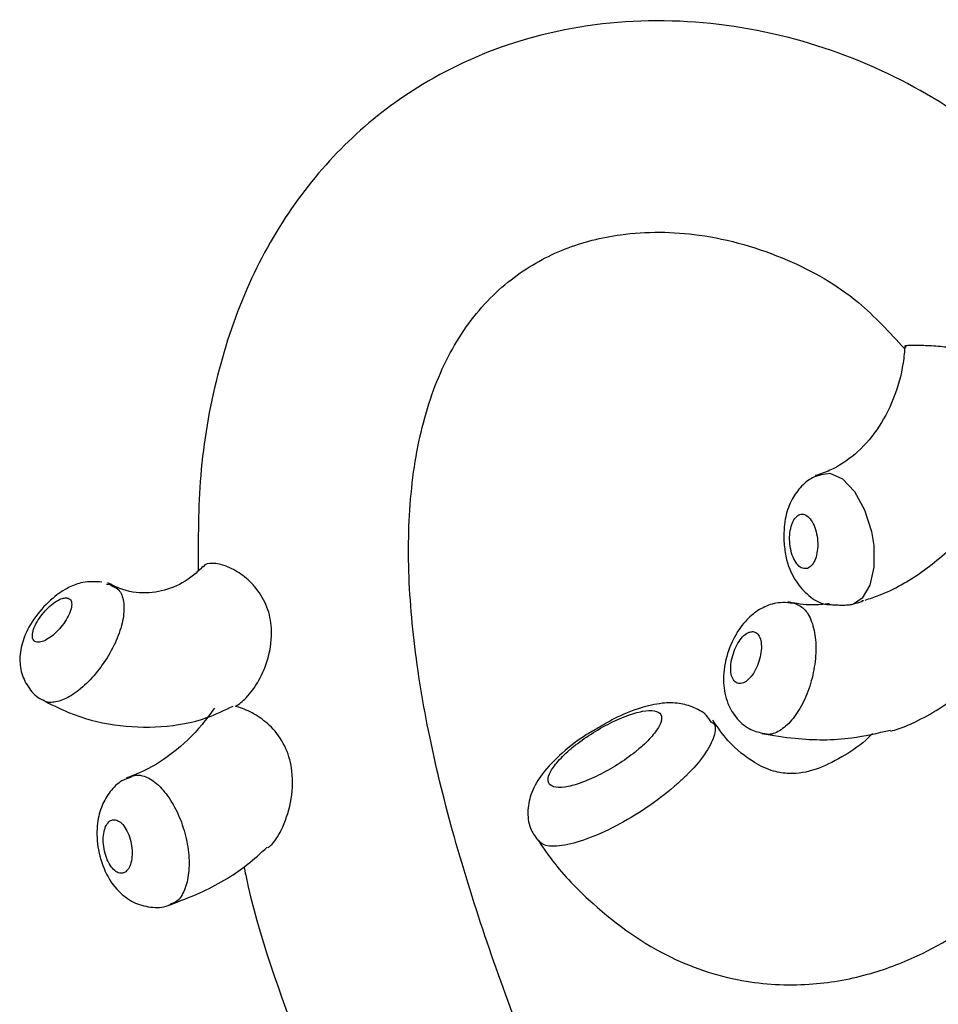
# Model space of a CAD drawing. Header units: millimetres. Extents: x 65 to 121, y 64 to 185.
# Tile 99 of 175: x 80.35 to 81.72, y 134.86 to 136.33. Entities that reach past the tile are written whole.
import ezdxf

# ---------------------------------------------------------------- set-up
doc = ezdxf.new("R2010")
doc.units = ezdxf.units.MM

msp = doc.modelspace()

# ---------------------------------------------------------------- linework, layer by layer
at = {"color": 7, "linetype": 'Continuous', "lineweight": 25}
msp.add_line((81.49543, 135.46048), (81.50071, 135.45995), dxfattribs=at)
at = {"color": 1, "linetype": 'Continuous', "lineweight": 25, "flags": 128}
msp.add_lwpolyline([(81.54153, 135.65157), (81.55466, 135.65347), (81.57312, 135.64502), (81.59118, 135.62611), (81.60633, 135.59886), (81.61654, 135.56662), (81.61987, 135.54561), (81.61999, 135.51367), (81.61401, 135.48664), (81.60283, 135.46726), (81.58961, 135.45811), (81.58961, 135.45811)], dxfattribs=at)
at = {"color": 7, "linetype": 'Continuous', "lineweight": 25}
for points, knots in [([(82.04223, 135.80031), (82.02682, 135.84219), (81.99267, 135.93504), (81.90143, 136.0589), (81.7801, 136.17188), (81.63001, 136.26104), (81.4578, 136.31797), (81.2741, 136.33492), (81.09893, 136.3072), (80.95347, 136.24289), (80.84042, 136.15769), (80.75275, 136.05673), (80.68419, 135.9364), (80.63759, 135.79855), (80.61266, 135.65339), (80.61277, 135.55526), (80.61282, 135.50783)], [0, 0, 0, 0, 0.0586367, 0.1300055, 0.205689, 0.2873133, 0.3751246, 0.4646168, 0.5520646, 0.6273271, 0.6879721, 0.7474472, 0.8088381, 0.8724043, 0.9383217, 1, 1, 1, 1]), ([(81.60279, 131.12443), (81.62794, 131.18905), (81.68878, 131.34539), (81.76299, 131.6045), (81.82249, 131.89886), (81.8539, 132.19778), (81.85613, 132.49499), (81.82861, 132.785), (81.77589, 133.06471), (81.69158, 133.37245), (81.56764, 133.71489), (81.40303, 134.09664), (81.23908, 134.45751), (81.09782, 134.79565), (81.0076, 135.05363), (80.95671, 135.25711), (80.93268, 135.40111), (80.92332, 135.53909), (80.93231, 135.66846), (80.96157, 135.78441), (81.0126, 135.88025), (81.0812, 135.94881), (81.15979, 135.99148), (81.25189, 136.01442), (81.36569, 136.01326), (81.48634, 135.97839), (81.59131, 135.91999), (81.64345, 135.86333), (81.66567, 135.83918)], [0, 0, 0, 0, 0.0357041, 0.0863855, 0.1372444, 0.1878192, 0.2377743, 0.2866517, 0.3344975, 0.3818062, 0.4491496, 0.5215049, 0.5971564, 0.6551192, 0.7111926, 0.7373821, 0.7618632, 0.7850351, 0.8068491, 0.8269669, 0.8459628, 0.8646747, 0.8826438, 0.9014704, 0.9270564, 0.9562064, 0.9813377, 1, 1, 1, 1]), ([(81.66652, 135.84442), (81.66574, 135.83552), (81.66329, 135.80781), (81.6507, 135.76319), (81.62566, 135.71626), (81.59256, 135.67985), (81.5604, 135.65885), (81.54006, 135.65221), (81.53274, 135.64983)], [0, 0, 0, 0, 0.093146, 0.2903154, 0.4875204, 0.6854896, 0.8867953, 1, 1, 1, 1]), ([(81.68106, 135.84377), (81.67598, 135.8438), (81.6663, 135.84385), (81.66693, 135.84186), (81.66723, 135.84091)], [0, 0, 0, 0, 0.5250836, 1, 1, 1, 1]), ([(81.81213, 135.64309), (81.81313, 135.64462), (81.8223, 135.6586), (81.83096, 135.69692), (81.83076, 135.74591), (81.81685, 135.78692), (81.79641, 135.81372), (81.77177, 135.83032), (81.74488, 135.83905), (81.71772, 135.84274), (81.69551, 135.84367), (81.68529, 135.84374), (81.68106, 135.84377)], [0, 0, 0, 0, 0.0202282, 0.1853019, 0.363118, 0.4919525, 0.5901059, 0.6734756, 0.756921, 0.8404893, 0.933806, 1, 1, 1, 1]), ([(81.11917, 135.10678), (81.12528, 135.09781), (81.14739, 135.06534), (81.2077, 135.00198), (81.30177, 134.93264), (81.41661, 134.89376), (81.51953, 134.88806), (81.60828, 134.90336), (81.70335, 134.93903), (81.80643, 135.0043), (81.91485, 135.11246), (82.00767, 135.25503), (82.06732, 135.4258), (82.08773, 135.57383), (82.07176, 135.6566), (82.06738, 135.67932)], [0, 0, 0, 0, 0.0208205, 0.0753975, 0.1694819, 0.2490391, 0.3163314, 0.3751692, 0.4277726, 0.5180263, 0.6158167, 0.7282615, 0.8424008, 0.9567234, 1, 1, 1, 1]), ([(81.54165, 135.65126), (81.53718, 135.64996), (81.52509, 135.64643), (81.50939, 135.6322), (81.49532, 135.61136), (81.48623, 135.58414), (81.48599, 135.56312), (81.48587, 135.55193)], [0, 0, 0, 0, 0.1126863, 0.3050916, 0.5042483, 0.7360773, 1, 1, 1, 1]), ([(81.60709, 135.46439), (81.61409, 135.46667), (81.64406, 135.47646), (81.69342, 135.50504), (81.75003, 135.5537), (81.78997, 135.60104), (81.80629, 135.63398), (81.81108, 135.64367)], [0, 0, 0, 0, 0.0812494, 0.348259, 0.6164975, 0.8872385, 1, 1, 1, 1]), ([(81.52129, 135.51165), (81.52321, 135.51267), (81.5273, 135.51485), (81.53228, 135.52288), (81.53565, 135.53412), (81.53664, 135.54584), (81.53593, 135.55795), (81.53349, 135.56985), (81.5286, 135.58134), (81.5222, 135.58936), (81.51511, 135.59297), (81.50815, 135.59194), (81.50205, 135.58654), (81.49738, 135.57736), (81.49465, 135.56524), (81.49423, 135.55142), (81.49627, 135.53752), (81.50056, 135.52522), (81.50654, 135.51615), (81.51379, 135.51067), (81.51871, 135.51131), (81.52129, 135.51165)], [0, 0, 0, 0, 0.04644406, 0.09904825, 0.15221735, 0.20619371, 0.24054713, 0.29554084, 0.35055197, 0.40501951, 0.45830398, 0.51054341, 0.56249345, 0.61505701, 0.66875679, 0.7235036, 0.77871778, 0.83368999, 0.88792908, 0.94131082, 1, 1, 1, 1]), ([(81.64529, 135.26907), (81.64896, 135.27009), (81.66026, 135.27323), (81.6984, 135.28966), (81.76241, 135.33035), (81.82106, 135.39335), (81.85255, 135.45891), (81.86039, 135.50244), (81.85481, 135.53751), (81.84013, 135.5625), (81.82036, 135.57897), (81.80152, 135.58766), (81.79153, 135.58864), (81.78698, 135.58909)], [0, 0, 0, 0, 0.0269624, 0.0829497, 0.2524486, 0.4964534, 0.6125249, 0.7061325, 0.7695512, 0.8333801, 0.8899198, 0.949747, 1, 1, 1, 1]), ([(81.48587, 135.55193), (81.48665, 135.54457), (81.4889, 135.52338), (81.50058, 135.49423), (81.52176, 135.47086), (81.54008, 135.45887), (81.55128, 135.4578), (81.55349, 135.45759)], [0, 0, 0, 0, 0.172487, 0.4964655, 0.7300262, 0.9466136, 1, 1, 1, 1]), ([(80.62009, 135.51438), (80.61543, 135.50998), (80.60018, 135.49555), (80.57124, 135.47978), (80.5343, 135.47286), (80.50284, 135.47767), (80.48396, 135.48716), (80.47809, 135.49011)], [0, 0, 0, 0, 0.1065162, 0.349228, 0.6022915, 0.8763329, 1, 1, 1, 1]), ([(80.66834, 135.3062), (80.66854, 135.30631), (80.67383, 135.30928), (80.68651, 135.31957), (80.70427, 135.34404), (80.71918, 135.37964), (80.72433, 135.41812), (80.71695, 135.45456), (80.70088, 135.48212), (80.67924, 135.50233), (80.65645, 135.51513), (80.64186, 135.5188), (80.62942, 135.51908), (80.62236, 135.51864), (80.6199, 135.51361), (80.61963, 135.51308)], [0, 0, 0, 0, 0.0030101, 0.0785694, 0.1848711, 0.2929975, 0.4224012, 0.5152456, 0.6084283, 0.6948683, 0.7850021, 0.8800959, 0.8919972, 0.9884723, 1, 1, 1, 1]), ([(80.46916, 135.49121), (80.45949, 135.4917), (80.44254, 135.49256), (80.41801, 135.48311), (80.39396, 135.46717), (80.36922, 135.44048), (80.35229, 135.41013), (80.34572, 135.38119), (80.34835, 135.35467), (80.36005, 135.33239), (80.3727, 135.31857), (80.38142, 135.31539), (80.38239, 135.31504)], [0, 0, 0, 0, 0.1109164, 0.1945816, 0.307116, 0.44691, 0.5899699, 0.7006969, 0.7981421, 0.8935791, 0.9881994, 1, 1, 1, 1]), ([(80.47596, 135.48797), (80.47766, 135.48797), (80.48151, 135.48796), (80.48426, 135.48583), (80.4858, 135.48464)], [0, 0, 0, 0, 0.4421683, 1, 1, 1, 1]), ([(80.41559, 135.46765), (80.41387, 135.46747), (80.40973, 135.46704), (80.40146, 135.46303), (80.3917, 135.45573), (80.38211, 135.44595), (80.37382, 135.43473), (80.3679, 135.42334), (80.36517, 135.41327), (80.36593, 135.40574), (80.3695, 135.40211), (80.37495, 135.40112), (80.38201, 135.40272), (80.39147, 135.40803), (80.40132, 135.41623), (80.41054, 135.42651), (80.41811, 135.43785), (80.4231, 135.44895), (80.42482, 135.45844), (80.423, 135.46506), (80.41917, 135.46747), (80.41624, 135.46761), (80.41559, 135.46765)], [0, 0, 0, 0, 0.03660373, 0.08804631, 0.14026364, 0.19394307, 0.24896785, 0.30458415, 0.3598845, 0.4142539, 0.46755694, 0.50006411, 0.5523933, 0.60470923, 0.65740109, 0.71098494, 0.76560843, 0.82104276, 0.876615, 0.93136961, 0.98460104, 1, 1, 1, 1]), ([(81.50232, 135.45966), (81.49281, 135.46044), (81.47544, 135.46187), (81.45151, 135.45242), (81.43119, 135.43717), (81.41284, 135.41327), (81.39874, 135.3796), (81.39421, 135.34311), (81.40033, 135.3113), (81.41503, 135.28696), (81.43447, 135.27059), (81.44979, 135.26706), (81.45653, 135.26552)], [0, 0, 0, 0, 0.0988437, 0.1806659, 0.2659351, 0.3692236, 0.495348, 0.6302035, 0.7424323, 0.8367786, 0.9282596, 1, 1, 1, 1]), ([(81.55396, 135.45896), (81.54534, 135.45798), (81.52461, 135.45563), (81.50394, 135.45937), (81.49186, 135.46156)], [0, 0, 0, 0, 0.4153924, 1, 1, 1, 1]), ([(81.58961, 135.45811), (81.58758, 135.45768), (81.58354, 135.45682), (81.57545, 135.45639), (81.56762, 135.45656), (81.56101, 135.45693), (81.55634, 135.45716), (81.55475, 135.45712), (81.55406, 135.4571)], [0, 0, 0, 0, 0.1982534, 0.3963943, 0.5944497, 0.7396033, 0.8853754, 1, 1, 1, 1]), ([(81.60193, 135.46379), (81.60223, 135.46383), (81.60303, 135.46393), (81.60388, 135.46392), (81.60444, 135.46376), (81.60408, 135.46314), (81.59979, 135.46106), (81.5939, 135.45936), (81.58961, 135.45811)], [0, 0, 0, 0, 0.030372, 0.0816795, 0.1328774, 0.2163413, 0.428693, 1, 1, 1, 1]), ([(81.43899, 135.41745), (81.43734, 135.41725), (81.4333, 135.41674), (81.42629, 135.41196), (81.41891, 135.4032), (81.41268, 135.39158), (81.40833, 135.37847), (81.40638, 135.36531), (81.40708, 135.35368), (81.41036, 135.34491), (81.41513, 135.34062), (81.42094, 135.33943), (81.42753, 135.34135), (81.43527, 135.34771), (81.44239, 135.35752), (81.44809, 135.36973), (81.45173, 135.38301), (81.45286, 135.39584), (81.45134, 135.40674), (81.44732, 135.41438), (81.4427, 135.41723), (81.4397, 135.41741), (81.43899, 135.41745)], [0, 0, 0, 0, 0.0368215, 0.0898077, 0.1430154, 0.1966649, 0.2507458, 0.3050501, 0.359291, 0.413239, 0.4668124, 0.5000604, 0.5532561, 0.6064478, 0.6597909, 0.7134774, 0.767527, 0.8218133, 0.876083, 0.9300517, 0.9835561, 1, 1, 1, 1]), ([(80.37959, 135.31605), (80.39274, 135.3093), (80.42706, 135.29168), (80.48734, 135.27583), (80.55748, 135.27366), (80.61815, 135.28385), (80.65214, 135.30029), (80.66505, 135.30653)], [0, 0, 0, 0, 0.1478907, 0.3861034, 0.622302, 0.8565643, 1, 1, 1, 1]), ([(80.6369, 135.30331), (80.63091, 135.29505), (80.61233, 135.26949), (80.57532, 135.2346), (80.53601, 135.21057), (80.51217, 135.20169), (80.50559, 135.19924)], [0, 0, 0, 0, 0.1660256, 0.5143537, 0.8660248, 1, 1, 1, 1]), ([(80.71659, 135.09523), (80.718, 135.09626), (80.72553, 135.10177), (80.73914, 135.1242), (80.75237, 135.16201), (80.75505, 135.20516), (80.74542, 135.2437), (80.7265, 135.27239), (80.7022, 135.29208), (80.68224, 135.30204), (80.67175, 135.30518), (80.66834, 135.3062)], [0, 0, 0, 0, 0.02796309, 0.1494859, 0.31524748, 0.48473583, 0.60771142, 0.73149717, 0.83926322, 0.94782298, 1, 1, 1, 1]), ([(81.37809, 135.282), (81.37625, 135.28492), (81.36994, 135.29493), (81.35218, 135.30498), (81.32869, 135.31163), (81.30209, 135.31128), (81.2708, 135.30392), (81.2379, 135.29108), (81.21703, 135.27851), (81.20926, 135.27383)], [0, 0, 0, 0, 0.0533393, 0.1828568, 0.3099681, 0.4576404, 0.6511158, 0.870089, 1, 1, 1, 1]), ([(81.2678, 135.2409), (81.27036, 135.24308), (81.28048, 135.25168), (81.2945, 135.26656), (81.30408, 135.28286), (81.30395, 135.2946), (81.29423, 135.30041), (81.27606, 135.29968), (81.25155, 135.29256), (81.22338, 135.27983), (81.19467, 135.26291), (81.17609, 135.24916), (81.1599, 135.23544), (81.14602, 135.22167), (81.13488, 135.20476), (81.13324, 135.19212), (81.1413, 135.18519), (81.15807, 135.18471), (81.18165, 135.19072), (81.20941, 135.20253), (81.23822, 135.21881), (81.25752, 135.23249), (81.26657, 135.23989), (81.2678, 135.2409)], [0, 0, 0, 0, 0.0182463, 0.0721499, 0.1261455, 0.1800241, 0.2336622, 0.2870553, 0.3403553, 0.3937808, 0.4474592, 0.501364, 0.5086691, 0.5625583, 0.6164524, 0.6702322, 0.7238464, 0.777333, 0.830768, 0.8842365, 0.9378192, 0.9915633, 1, 1, 1, 1]), ([(81.20926, 135.27383), (81.2034, 135.27059), (81.18393, 135.2598), (81.15369, 135.23588), (81.12638, 135.20797), (81.10956, 135.18037), (81.10294, 135.15217), (81.10551, 135.12595), (81.11465, 135.11274), (81.11849, 135.10719)], [0, 0, 0, 0, 0.084437, 0.2809014, 0.4874756, 0.6526732, 0.7838319, 0.9091016, 1, 1, 1, 1]), ([(81.61826, 135.26534), (81.61488, 135.26202), (81.6003, 135.2477), (81.57023, 135.22844), (81.53135, 135.20946), (81.49979, 135.20429), (81.46906, 135.20846), (81.43854, 135.22296), (81.40599, 135.24811), (81.38736, 135.27476), (81.37987, 135.28547)], [0, 0, 0, 0, 0.0412644, 0.1777512, 0.3315349, 0.5070122, 0.6070706, 0.7250265, 0.8894677, 1, 1, 1, 1]), ([(81.45308, 135.26536), (81.46958, 135.2627), (81.51389, 135.25558), (81.57898, 135.25536), (81.62571, 135.26619), (81.64491, 135.27064)], [0, 0, 0, 0, 0.2589971, 0.6956968, 1, 1, 1, 1]), ([(80.51287, 135.20041), (80.50816, 135.19883), (80.49586, 135.19468), (80.48077, 135.17933), (80.46813, 135.15789), (80.46122, 135.13001), (80.46183, 135.09558), (80.47247, 135.0593), (80.49117, 135.03113), (80.51534, 135.01293), (80.54129, 135.00584), (80.56158, 135.00581), (80.57062, 135.01058), (80.5719, 135.01125)], [0, 0, 0, 0, 0.0521513, 0.1361973, 0.2217692, 0.3191007, 0.4407014, 0.5735923, 0.7000165, 0.7978676, 0.8917776, 0.9846931, 1, 1, 1, 1]), ([(80.48737, 135.13708), (80.48579, 135.13687), (80.48194, 135.13636), (80.47677, 135.13145), (80.47274, 135.12246), (80.47093, 135.11053), (80.47156, 135.09703), (80.47463, 135.08346), (80.47979, 135.07146), (80.48641, 135.06243), (80.49283, 135.05802), (80.49909, 135.05679), (80.50494, 135.05876), (80.51025, 135.06529), (80.51362, 135.07535), (80.51468, 135.0879), (80.51326, 135.10156), (80.5095, 135.1148), (80.5038, 135.12605), (80.49686, 135.13392), (80.49115, 135.13686), (80.48808, 135.13704), (80.48737, 135.13708)], [0, 0, 0, 0, 0.0367769, 0.0895497, 0.1426178, 0.1962642, 0.2504723, 0.3049622, 0.3593594, 0.4133779, 0.4669151, 0.50006, 0.5531253, 0.606184, 0.6594314, 0.7131093, 0.7672532, 0.8217112, 0.8761615, 0.9302297, 0.9836856, 1, 1, 1, 1]), ([(80.57009, 135.00992), (80.58521, 135.01573), (80.62562, 135.03126), (80.6756, 135.05947), (80.70597, 135.08724), (80.71577, 135.0962)], [0, 0, 0, 0, 0.288334, 0.7705132, 1, 1, 1, 1]), ([(80.68094, 135.06722), (80.68183, 135.0629), (80.70157, 134.96745), (80.76677, 134.79077), (80.86383, 134.5347), (80.957, 134.32043), (81.01524, 134.18998), (81.03637, 134.14267)], [0, 0, 0, 0, 0.0131326, 0.2901859, 0.5648726, 0.8421772, 1, 1, 1, 1])]:
    msp.add_open_spline(points, degree=3, knots=knots, dxfattribs=at)
at = {"color": 1, "linetype": 'Continuous', "lineweight": 25}
for points, knots in [([(80.4858, 135.48464), (80.48896, 135.48347), (80.49215, 135.48228), (80.4979, 135.47529), (80.50281, 135.46322), (80.50208, 135.43776), (80.49332, 135.40804), (80.47778, 135.37788), (80.45752, 135.35063), (80.43502, 135.32908), (80.41252, 135.31495), (80.39575, 135.31143), (80.38557, 135.31186), (80.38294, 135.3147), (80.38245, 135.31523)], [0, 0, 0, 0, 0.0670256, 0.0673897, 0.1759091, 0.2852377, 0.3938923, 0.5010786, 0.6067108, 0.7111914, 0.8154574, 0.9200571, 0.9850491, 1, 1, 1, 1]), ([(81.50071, 135.45995), (81.50611, 135.45773), (81.51695, 135.45327), (81.5283, 135.43323), (81.53416, 135.40583), (81.53353, 135.37328), (81.52659, 135.33969), (81.5142, 135.30884), (81.49783, 135.28396), (81.47947, 135.26825), (81.46511, 135.26303), (81.45803, 135.26485), (81.45644, 135.26526)], [0, 0, 0, 0, 0.107559, 0.2158074, 0.3244154, 0.432895, 0.5408991, 0.6483169, 0.7552626, 0.8621064, 0.9690826, 1, 1, 1, 1]), ([(81.37695, 135.28295), (81.37818, 135.2823), (81.38512, 135.27865), (81.38324, 135.26184), (81.36983, 135.23477), (81.34783, 135.20938), (81.33196, 135.19485), (81.32794, 135.19117)], [0, 0, 0, 0, 0.06101488, 0.34222099, 0.62382155, 0.90486106, 1, 1, 1, 1]), ([(80.51356, 135.20158), (80.51635, 135.2025), (80.52079, 135.20396), (80.53172, 135.20271), (80.54651, 135.19601), (80.56551, 135.17683), (80.58198, 135.14955), (80.59385, 135.11731), (80.59975, 135.08401), (80.59918, 135.05324), (80.59216, 135.02909), (80.58239, 135.01448), (80.57422, 135.01254), (80.57156, 135.0119)], [0, 0, 0, 0, 0.0558185, 0.0885656, 0.195804, 0.3039592, 0.4125542, 0.520961, 0.6287499, 0.7357992, 0.8422622, 0.948602, 1, 1, 1, 1]), ([(81.32794, 135.19117), (81.32601, 135.18948), (81.31178, 135.17696), (81.28126, 135.15393), (81.2355, 135.12663), (81.19105, 135.10679), (81.15366, 135.09705), (81.12797, 135.09676), (81.12205, 135.10414), (81.11965, 135.10713)], [0, 0, 0, 0, 0.0269499, 0.1988032, 0.3699933, 0.5410495, 0.7120656, 0.883273, 1, 1, 1, 1])]:
    msp.add_open_spline(points, degree=3, knots=knots, dxfattribs=at)

doc.saveas('drawing.dxf')
